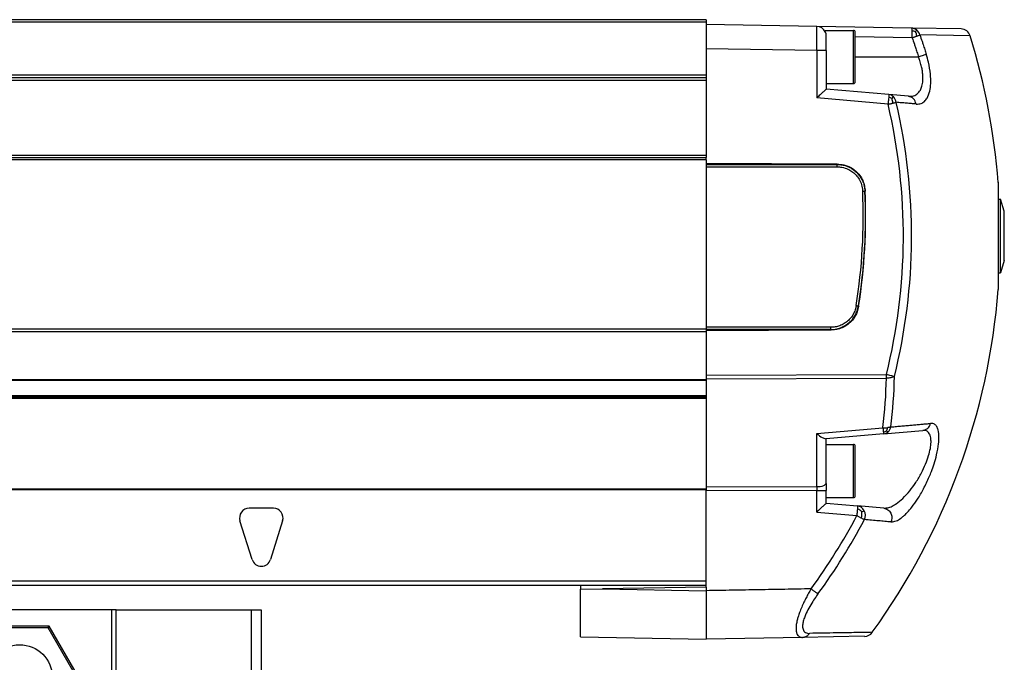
# Model space of a CAD drawing. Header units: millimetres. Extents: x -235 to 9017, y -109 to 485.
# Tile 32 of 35: x 8803 to 8905, y 189 to 255. Entities that reach past the tile are written whole.
import ezdxf

# ---------------------------------------------------------------- set-up
doc = ezdxf.new("R2010")
doc.units = ezdxf.units.MM

# ---------------------------------------------------------------- blocks, each defined once
blk = doc.blocks.new('CABEZA_1_1__1', base_point=(8738.43, 168.65))
at = {"color": 7, "linetype": 'Continuous'}
for p, q in [((8812.93, 194.1), (8793.93, 194.1)), ((8813.43, 194.1), (8812.93, 194.1)), ((8812.93, 194.1), (8812.93, 178.45)), ((8813.43, 194.1), (8827.43, 194.1)), ((8813.43, 178.45), (8813.43, 194.1)), ((8827.43, 194.1), (8828.43, 194.1)), ((8827.43, 183.25), (8827.43, 194.1)), ((8828.43, 194.1), (8828.43, 183.25)), ((8806.49, 192.4), (8800.37, 192.4)), ((8806.4, 192.25), (8806.49, 192.4)), ((8809.55, 187.1), (8806.49, 192.4)), ((8806.4, 192.25), (8800.45, 192.25)), ((8809.37, 187.1), (8806.4, 192.25))]:
    blk.add_line(p, q, dxfattribs=at)
blk.add_circle((8803.43, 187.1), 3.4, dxfattribs=at)
blk = doc.blocks.new('MOD-K-M-Li__7', base_point=(7462.93, 191.08))
at = {"color": 7, "linetype": 'Continuous'}
for p, q in [((8874.43, 255.1), (7464.93, 255.1)), ((8874.43, 254.85), (7464.93, 254.85)), ((8874.43, 255.1), (8874.43, 254.85)), ((8874.43, 254.85), (8874.43, 254.6)), ((8874.43, 254.6), (8874.43, 252.1)), ((8885.85, 254.4), (8874.43, 254.6)), ((8895.64, 254.23), (8885.85, 254.4)), ((8886.73, 253.84), (8886.73, 254)), ((8886.73, 254), (8889.63, 254)), ((8889.63, 251.25), (8889.63, 254)), ((8889.83, 248.7), (8889.83, 253.8)), ((8900.76, 254.14), (8895.64, 254.23)), ((8901.7, 253.44), (8896.51, 253.53)), ((8886.83, 251.9), (8886.83, 253.4)), ((8895.71, 253.23), (8889.83, 253.33)), ((8874.43, 252.1), (8874.43, 249.4)), ((8885.84, 251.9), (8874.43, 252.1)), ((8885.84, 251.9), (8885.84, 247.01)), ((8886.83, 251.9), (8885.84, 251.9)), ((8886.83, 251.9), (8886.83, 248.5)), ((8889.63, 248.5), (8889.63, 251.25)), ((8889.83, 251.25), (8896.37, 251.25)), ((8799.92, 249.4), (8874.43, 249.4)), ((8874.43, 249.4), (8874.43, 249.1)), ((8874.43, 248.8), (8799.92, 248.8)), ((8874.43, 249.1), (8799.93, 249.1)), ((8874.43, 249.1), (8874.43, 248.8)), ((8874.43, 248.8), (8874.43, 241.1)), ((8886.83, 248.5), (8889.63, 248.5)), ((8886.83, 248.5), (8886.83, 247.92)), ((8893.29, 247.36), (8886.83, 247.92)), ((8895.33, 247.18), (8893.29, 247.36)), ((8893.22, 246.36), (8885.84, 247.01)), ((8893.63, 246.94), (8893.79, 247.11)), ((7464.93, 241.1), (8874.43, 241.1)), ((7464.93, 240.85), (8874.43, 240.85)), ((8874.43, 240.6), (7464.93, 240.6)), ((8874.43, 241.1), (8874.43, 240.85)), ((8874.43, 240.6), (8874.43, 240.85)), ((8874.43, 240.6), (8874.43, 240.24)), ((8874.43, 240.24), (8874.43, 240.13)), ((8887.97, 240.17), (8874.43, 240.24)), ((8874.43, 240.13), (8887.93, 240.14)), ((8874.43, 240.13), (8874.43, 239.89)), ((8874.43, 239.89), (8887.93, 239.9)), ((8874.43, 239.89), (8874.43, 223.32)), ((8904.61, 238.29), (8904.61, 236.55)), ((8904.61, 236.55), (8904.61, 232.75)), ((8904.61, 236.55), (8904.83, 236.55)), ((8904.83, 232.75), (8904.83, 236.55)), ((8905.23, 235.3), (8904.83, 236.55)), ((8905.23, 230.2), (8905.23, 235.3)), ((8904.61, 232.75), (8904.61, 228.95)), ((8904.83, 228.95), (8904.83, 232.75)), ((8905.23, 230.2), (8904.83, 228.95)), ((8904.61, 228.95), (8904.61, 227.22)), ((8904.61, 228.95), (8904.83, 228.95)), ((8874.43, 223.1), (7464.93, 223.1)), ((8887.3, 223.31), (8874.43, 223.32)), ((8874.43, 223.32), (8874.43, 223.1)), ((8874.43, 223.1), (8874.43, 223.08)), ((8874.43, 223.08), (8874.43, 222.97)), ((8887.3, 223.07), (8874.43, 223.08)), ((8874.43, 222.97), (8887.33, 223.03)), ((8874.43, 222.97), (8874.43, 222.85)), ((8874.43, 222.85), (7464.93, 222.85)), ((8874.43, 222.85), (8874.43, 218.35)), ((7464.93, 217.9), (8874.43, 217.9)), ((8874.43, 218.35), (8893.04, 218.41)), ((8874.43, 218.35), (8874.43, 217.99)), ((8874.43, 217.99), (8893.04, 218.05)), ((8874.43, 217.99), (8874.43, 217.9)), ((8874.43, 217.9), (8874.43, 217.81)), ((8874.43, 217.81), (7464.93, 217.81)), ((8874.43, 217.81), (8874.43, 216.26)), ((7464.93, 216.26), (8874.43, 216.26)), ((8874.43, 216.1), (7464.93, 216.1)), ((7464.93, 215.98), (8874.43, 215.98)), ((8874.43, 216.26), (8874.43, 216.1)), ((8874.43, 216.1), (8874.43, 215.98)), ((8874.43, 215.98), (8874.43, 206.77)), ((8885.84, 212.33), (8892.69, 212.93)), ((8885.84, 206.81), (8885.84, 212.33)), ((8886.83, 211.78), (8886.77, 211.77)), ((8892.76, 212.29), (8886.83, 211.78)), ((8886.83, 211.2), (8886.83, 211.78)), ((8892.76, 212.29), (8896.81, 212.65)), ((8886.83, 207.17), (8886.83, 211.2)), ((8886.83, 211.2), (8889.63, 211.2)), ((8889.63, 208.45), (8889.63, 211.2)), ((8889.83, 208.45), (8889.83, 211)), ((8889.63, 205.7), (8889.63, 208.45)), ((8889.83, 205.9), (8889.83, 208.45)), ((8885.84, 206.81), (8874.43, 206.77)), ((8874.43, 206.77), (8874.43, 206.61)), ((8886.83, 207.17), (8886.83, 206.44)), ((7464.93, 206.6), (8874.43, 206.61)), ((8874.43, 206.51), (7464.93, 206.51)), ((8874.43, 206.61), (8874.43, 206.51)), ((8874.43, 206.41), (8874.43, 206.51)), ((8885.84, 206.44), (8874.43, 206.41)), ((8874.43, 197.1), (8874.43, 206.41)), ((8885.84, 204.21), (8885.84, 206.44)), ((8885.84, 206.44), (8886.83, 206.44)), ((8886.83, 205.7), (8886.83, 206.44)), ((8886.83, 205.7), (8889.63, 205.7)), ((8886.83, 205.12), (8886.83, 205.7)), ((8829.68, 204.6), (8827.18, 204.6)), ((8886.83, 205.12), (8890.06, 204.84)), ((8892.77, 204.6), (8890.06, 204.84)), ((8885.84, 204.21), (8889.99, 203.85)), ((8890.5, 204.22), (8890.76, 204.35)), ((8827.47, 199.3), (8826.22, 203.3)), ((8830.63, 203.3), (8829.38, 199.3)), ((7462.93, 197.1), (8874.43, 197.1)), ((8874.43, 196.6), (7462.93, 196.6)), ((8861.43, 196.6), (8861.43, 196.23)), ((8874.43, 196.45), (8863.7, 196.27)), ((8874.43, 196.6), (8874.43, 197.1)), ((8874.43, 196.45), (8874.43, 196.6)), ((8874.43, 196.45), (8874.43, 196.08)), ((8861.43, 196.23), (8863.7, 196.27)), ((8861.43, 191.31), (8861.43, 196.23)), ((8863.7, 196.27), (8874.43, 196.08)), ((8890.79, 191.37), (8884.38, 191.25)), ((8861.43, 191.31), (8874.43, 191.08)), ((8884.38, 191.25), (8874.43, 191.08))]:
    blk.add_line(p, q, dxfattribs=at)
for centre, radius, start, end in [((8885.83, 253.4), 1, 25.8417, 88.8308), ((8885.83, 253.4), 1, 360, 25.8419), ((8889.63, 253.8), 0.2, 0, 90), ((8895.62, 253.35), 0.877, 50.5592, 88.7082), ((8887.58, 253.43), 8.13, 358.5836, 3.5642), ((8895.6, 252.61), 1.33, 69.2692, 85.543), ((8894.69, 253.22), 1.51, 7.1629, 24.8594), ((8895.54, 253.26), 0.998, 15.4453, 50.4509), ((8900.75, 253.14), 1, 17.1857, 89), ((8834.83, 232.75), 70, 4.5346, 17.1857), ((8889.63, 248.7), 0.2, 270, 0), ((8893.21, 246.58), 0.786, 42.8545, 84.3535), ((8835.44, 232.75), 59.36, 346.0229, 13.2552), ((8893.04, 245.87), 1.22, 61.3483, 78.8516), ((8891.96, 246.44), 1.74, 1.1997, 16.668), ((8835.43, 232.75), 60.22, 346.0229, 13.2551), ((8831.89, 234.76), 58.76, 350.9841, 2.5377), ((8831.89, 234.75), 59, 350.9896, 2.5474), ((8831.53, 234.75), 59.37, 351.0223, 2.5489), ((8834.83, 232.75), 70, 324.1738, 355.4654), ((8887.29, 225.98), 2.91, 270.1573, 350.7237), ((8842.93, 218.97), 50.12, 353.0816, 358.9569), ((8843.03, 219.13), 50.85, 353.0817, 358.9569), ((8892.94, 215.3), 2.39, 263.9527, 275.2045), ((8891.9, 213.08), 1.27, 337.0721, 352.8794), ((8892.52, 213.23), 1.01, 314.3888, 347.0305), ((8892.52, 213.59), 1.14, 281.0231, 298.7993), ((8892.68, 213.08), 0.788, 275.4931, 314.1063), ((8889.63, 211), 0.2, 0, 90), ((8889.63, 205.9), 0.2, 270, 0), ((8827.18, 203.6), 1, 90, 197.354), ((8829.68, 203.6), 1, 342.646, 90), ((8835.37, 232.75), 61.8, 323.8261, 332.12), ((8889.56, 203.4), 1.25, 41.1917, 66.69), ((8888.83, 204.02), 1.68, 345.3866, 7.0383), ((8889.79, 203.87), 1.08, 335.8962, 26.3818), ((8835.37, 232.75), 62.69, 323.8236, 332.1132), ((8828.43, 199.6), 1, 197.354, 342.646), ((8890.77, 192.36), 1, 270.9998, 324.1741)]:
    blk.add_arc(centre, radius, start, end, dxfattribs=at)
for points, knots in [([(8885.84, 251.9), (8885.85, 252.06), (8885.85, 252.38), (8885.85, 252.84), (8885.85, 253.27), (8885.85, 253.63), (8885.85, 253.9), (8885.85, 254.08), (8885.85, 254.21), (8885.85, 254.3), (8885.85, 254.37), (8885.85, 254.4)], [0, 0, 0, 0, 0.487156, 0.955136, 1.388543, 1.768084, 2.030247, 2.205257, 2.309298, 2.398711, 2.499606, 2.499606, 2.499606, 2.499606]), ([(8895.64, 254.23), (8895.65, 254.22), (8895.68, 254.18), (8895.68, 254.07), (8895.69, 253.99), (8895.7, 253.94)], [0, 0, 0, 0, 0.0409859, 0.1423251, 0.3023472, 0.3023472, 0.3023472, 0.3023472]), ([(8896.06, 253.85), (8896.08, 253.87), (8896.1, 253.91), (8896.13, 253.96), (8896.16, 254), (8896.17, 254.02), (8896.18, 254.03)], [0, 0, 0, 0, 0.0696916, 0.1294917, 0.1800775, 0.2096115, 0.2096115, 0.2096115, 0.2096115]), ([(8896.19, 253.41), (8896.23, 253.42), (8896.29, 253.44), (8896.38, 253.48), (8896.45, 253.5), (8896.49, 253.52), (8896.51, 253.53)], [0, 0, 0, 0, 0.1201076, 0.2006116, 0.2864485, 0.3341075, 0.3341075, 0.3341075, 0.3341075]), ([(8896.51, 253.53), (8896.58, 253.31), (8896.7, 252.97), (8896.86, 252.47), (8897.01, 252.02), (8897.12, 251.69), (8897.17, 251.52)], [0, 0, 0, 0, 0.694674, 1.058253, 1.58676, 2.115295, 2.115295, 2.115295, 2.115295]), ([(8895.71, 253.23), (8895.75, 253.25), (8895.84, 253.28), (8895.95, 253.32), (8896.07, 253.36), (8896.15, 253.39), (8896.19, 253.41)], [0, 0, 0, 0, 0.1381456, 0.2653089, 0.3731529, 0.5135142, 0.5135142, 0.5135142, 0.5135142]), ([(8895.71, 253.23), (8895.79, 253.01), (8895.9, 252.69), (8896.06, 252.19), (8896.21, 251.75), (8896.31, 251.42), (8896.37, 251.25)], [0, 0, 0, 0, 0.68444, 1.043135, 1.564092, 2.085077, 2.085077, 2.085077, 2.085077]), ([(8896.12, 246.38), (8896.3, 246.38), (8896.61, 246.39), (8897, 246.65), (8897.33, 247.08), (8897.55, 247.72), (8897.65, 248.56), (8897.61, 249.57), (8897.44, 250.58), (8897.25, 251.25), (8897.17, 251.52)], [0, 0, 0, 0, 0.525651, 0.923978, 1.353185, 2.130013, 2.904523, 3.887419, 5.142232, 5.978659, 5.978659, 5.978659, 5.978659]), ([(8897.17, 251.52), (8897.06, 251.48), (8896.8, 251.39), (8896.53, 251.3), (8896.37, 251.25)], [0, 0, 0, 0, 0.3339348, 0.8470538, 0.8470538, 0.8470538, 0.8470538]), ([(8895.33, 247.18), (8895.47, 247.18), (8895.77, 247.17), (8896.24, 247.38), (8896.56, 247.78), (8896.74, 248.27), (8896.83, 248.83), (8896.82, 249.4), (8896.75, 249.91), (8896.65, 250.38), (8896.52, 250.83), (8896.41, 251.12), (8896.37, 251.25)], [0, 0, 0, 0, 0.408045, 0.915299, 1.460741, 1.892623, 2.479154, 3.145979, 3.583986, 4.039441, 4.574411, 4.981286, 4.981286, 4.981286, 4.981286]), ([(8886.83, 247.92), (8886.82, 247.92), (8886.8, 247.9), (8886.76, 247.86), (8886.69, 247.79), (8886.59, 247.7), (8886.47, 247.59), (8886.34, 247.46), (8886.18, 247.32), (8886.02, 247.17), (8885.9, 247.06), (8885.84, 247.01)], [0, 0, 0, 0, 0.023375, 0.086845, 0.186749, 0.31938, 0.481028, 0.667981, 0.876528, 1.102955, 1.343551, 1.343551, 1.343551, 1.343551]), ([(8893.29, 247.36), (8893.29, 247.32), (8893.29, 247.22), (8893.28, 247.12), (8893.28, 247.07)], [0, 0, 0, 0, 0.1258954, 0.2926505, 0.2926505, 0.2926505, 0.2926505]), ([(8893.28, 247.07), (8893.27, 246.96), (8893.25, 246.72), (8893.23, 246.49), (8893.22, 246.36)], [0, 0, 0, 0, 0.3239303, 0.7061475, 0.7061475, 0.7061475, 0.7061475]), ([(8893.22, 246.36), (8893.27, 246.37), (8893.35, 246.39), (8893.47, 246.42), (8893.59, 246.45), (8893.66, 246.47), (8893.7, 246.48)], [0, 0, 0, 0, 0.1435243, 0.255415, 0.3773297, 0.4926731, 0.4926731, 0.4926731, 0.4926731]), ([(8893.7, 246.48), (8893.73, 246.48), (8893.8, 246.5), (8893.89, 246.52), (8893.98, 246.54), (8894.03, 246.56), (8894.05, 246.56)], [0, 0, 0, 0, 0.0950581, 0.2032868, 0.296908, 0.3590592, 0.3590592, 0.3590592, 0.3590592]), ([(8894.05, 246.56), (8894.03, 246.66), (8893.98, 246.87), (8893.85, 247.03), (8893.79, 247.11)], [0, 0, 0, 0, 0.3151498, 0.6170462, 0.6170462, 0.6170462, 0.6170462]), ([(8896.12, 246.38), (8895.95, 246.39), (8895.62, 246.42), (8895.11, 246.47), (8894.58, 246.51), (8894.23, 246.54), (8894.05, 246.56)], [0, 0, 0, 0, 0.497941, 1.010768, 1.536754, 2.077481, 2.077481, 2.077481, 2.077481]), ([(8896.12, 246.38), (8896.05, 246.59), (8895.93, 246.99), (8895.52, 247.12), (8895.33, 247.18)], [0, 0, 0, 0, 0.615598, 1.189303, 1.189303, 1.189303, 1.189303]), ([(8887.97, 240.17), (8887.96, 240.17), (8887.95, 240.16), (8887.94, 240.15), (8887.93, 240.14)], [0, 0, 0, 0, 0.02432954, 0.04866395, 0.04866395, 0.04866395, 0.04866395]), ([(8887.93, 240.14), (8887.93, 240.13), (8887.93, 240.11), (8887.93, 240.08), (8887.93, 240.03), (8887.93, 239.98), (8887.93, 239.92), (8887.93, 239.9)], [0, 0, 0, 0, 0.0295094, 0.0645248, 0.0892929, 0.1611429, 0.2414837, 0.2414837, 0.2414837, 0.2414837]), ([(8887.93, 240.14), (8888.07, 240.13), (8888.31, 240.12), (8888.63, 240.06), (8888.86, 239.99), (8889.06, 239.92), (8889.3, 239.81), (8889.62, 239.62), (8889.95, 239.35), (8890.23, 239.03), (8890.44, 238.72), (8890.55, 238.49), (8890.64, 238.3), (8890.71, 238.08), (8890.79, 237.76), (8890.82, 237.51), (8890.83, 237.37)], [0, 0, 0, 0, 0.400431, 0.731417, 0.975007, 1.108754, 1.390794, 1.763831, 2.213429, 2.663025, 3.036049, 3.318073, 3.432093, 3.672359, 4.010695, 4.423918, 4.423918, 4.423918, 4.423918]), ([(8887.93, 239.9), (8888.05, 239.89), (8888.39, 239.88), (8888.89, 239.75), (8889.39, 239.5), (8889.77, 239.2), (8890.11, 238.82), (8890.39, 238.34), (8890.55, 237.82), (8890.58, 237.48), (8890.59, 237.36)], [0, 0, 0, 0, 0.3596, 1.018052, 1.523729, 2.030401, 2.446729, 3.042621, 3.687656, 4.062344, 4.062344, 4.062344, 4.062344]), ([(8887.97, 240.17), (8888.19, 240.16), (8888.56, 240.13), (8889.09, 239.96), (8889.55, 239.73), (8890.01, 239.36), (8890.37, 238.92), (8890.63, 238.44), (8890.79, 237.94), (8890.83, 237.58), (8890.85, 237.39)], [0, 0, 0, 0, 0.672023, 1.105486, 1.659146, 2.211074, 2.881879, 3.316501, 3.869636, 4.422382, 4.422382, 4.422382, 4.422382]), ([(8890.59, 237.36), (8890.6, 237.36), (8890.63, 237.36), (8890.67, 237.36), (8890.7, 237.37), (8890.74, 237.37), (8890.77, 237.37), (8890.8, 237.37), (8890.82, 237.37), (8890.83, 237.37), (8890.83, 237.37)], [0, 0, 0, 0, 0.0386788, 0.0778743, 0.1159857, 0.1513184, 0.1823126, 0.2077852, 0.2294862, 0.2399527, 0.2399527, 0.2399527, 0.2399527]), ([(8889.92, 225.55), (8889.89, 225.4), (8889.82, 225.09), (8889.63, 224.66), (8889.37, 224.26), (8889.05, 223.94), (8888.67, 223.67), (8888.24, 223.46), (8887.76, 223.33), (8887.45, 223.32), (8887.3, 223.31)], [0, 0, 0, 0, 0.467562, 0.943405, 1.410272, 1.878049, 2.286646, 2.812593, 3.296052, 3.756497, 3.756497, 3.756497, 3.756497]), ([(8890.18, 225.49), (8890.13, 225.29), (8890.06, 224.95), (8889.86, 224.51), (8889.6, 224.11), (8889.27, 223.76), (8888.83, 223.43), (8888.34, 223.19), (8887.82, 223.05), (8887.47, 223.04), (8887.33, 223.03)], [0, 0, 0, 0, 0.617921, 1.023621, 1.438082, 2.047057, 2.470569, 3.070478, 3.656868, 4.094006, 4.094006, 4.094006, 4.094006]), ([(8889.92, 225.55), (8889.93, 225.55), (8889.96, 225.54), (8890, 225.54), (8890.04, 225.53), (8890.07, 225.52), (8890.1, 225.52), (8890.13, 225.52), (8890.15, 225.51), (8890.16, 225.51), (8890.16, 225.51)], [0, 0, 0, 0, 0.0388694, 0.0782525, 0.1165413, 0.1520344, 0.183166, 0.2087492, 0.2305479, 0.2410638, 0.2410638, 0.2410638, 0.2410638]), ([(8887.3, 223.07), (8887.3, 223.08), (8887.3, 223.11), (8887.3, 223.16), (8887.3, 223.23), (8887.3, 223.28), (8887.3, 223.31)], [0, 0, 0, 0, 0.0336644, 0.0892924, 0.1611424, 0.2414833, 0.2414833, 0.2414833, 0.2414833]), ([(8887.3, 223.07), (8887.3, 223.06), (8887.31, 223.05), (8887.32, 223.04), (8887.33, 223.03)], [0, 0, 0, 0, 0.0254752, 0.05094762, 0.05094762, 0.05094762, 0.05094762]), ([(8893.04, 218.05), (8893.04, 218.11), (8893.05, 218.23), (8893.04, 218.35), (8893.04, 218.41)], [0, 0, 0, 0, 0.1780358, 0.3623916, 0.3623916, 0.3623916, 0.3623916]), ([(8893.87, 218.21), (8893.75, 218.24), (8893.48, 218.31), (8893.2, 218.38), (8893.04, 218.41)], [0, 0, 0, 0, 0.3590807, 0.8517586, 0.8517586, 0.8517586, 0.8517586]), ([(8893.87, 218.21), (8893.75, 218.16), (8893.49, 218.06), (8893.2, 218.06), (8893.04, 218.05)], [0, 0, 0, 0, 0.3732078, 0.8460562, 0.8460562, 0.8460562, 0.8460562]), ([(8892.69, 212.93), (8892.7, 212.84), (8892.71, 212.69), (8892.73, 212.53), (8892.73, 212.47)], [0, 0, 0, 0, 0.2591969, 0.4628928, 0.4628928, 0.4628928, 0.4628928]), ([(8893.51, 213.01), (8893.49, 213), (8893.44, 212.98), (8893.35, 212.95), (8893.26, 212.94), (8893.19, 212.93), (8893.16, 212.92)], [0, 0, 0, 0, 0.0683951, 0.1642673, 0.2600733, 0.3638458, 0.3638458, 0.3638458, 0.3638458]), ([(8893.51, 213.01), (8893.7, 213.02), (8894.08, 213.06), (8894.65, 213.11), (8895.19, 213.16), (8895.72, 213.2), (8896.22, 213.25), (8896.71, 213.29), (8897.17, 213.33), (8897.48, 213.36), (8897.62, 213.37)], [0, 0, 0, 0, 0.584553, 1.150149, 1.69671, 2.222701, 2.728726, 3.21644, 3.684015, 4.131664, 4.131664, 4.131664, 4.131664]), ([(8893.52, 203.19), (8893.71, 203.21), (8894.07, 203.25), (8894.48, 203.52), (8894.85, 203.82), (8895.25, 204.2), (8895.74, 204.77), (8896.31, 205.59), (8896.92, 206.64), (8897.38, 207.61), (8897.73, 208.48), (8897.99, 209.23), (8898.26, 210.18), (8898.44, 211.11), (8898.5, 211.96), (8898.45, 212.57), (8898.28, 213.04), (8898.02, 213.34), (8897.77, 213.36), (8897.62, 213.37)], [0, 0, 0, 0, 0.544691, 1.083116, 1.454, 1.968473, 2.714869, 3.712948, 4.97187, 6.359728, 6.933923, 7.763518, 8.758298, 9.905474, 10.564323, 11.33511, 11.717857, 12.038844, 12.448072, 12.448072, 12.448072, 12.448072]), ([(8896.81, 212.65), (8897, 212.7), (8897.39, 212.81), (8897.54, 213.18), (8897.62, 213.37)], [0, 0, 0, 0, 0.557288, 1.137047, 1.137047, 1.137047, 1.137047]), ([(8885.84, 212.33), (8886.02, 212.17), (8886.3, 211.93), (8886.64, 211.81), (8886.77, 211.77)], [0, 0, 0, 0, 0.698426, 1.085457, 1.085457, 1.085457, 1.085457]), ([(8892.73, 212.47), (8892.74, 212.43), (8892.74, 212.38), (8892.75, 212.32), (8892.76, 212.29)], [0, 0, 0, 0, 0.1005848, 0.1748506, 0.1748506, 0.1748506, 0.1748506]), ([(8892.77, 204.6), (8892.95, 204.62), (8893.29, 204.64), (8893.71, 204.84), (8894.2, 205.15), (8894.79, 205.64), (8895.47, 206.39), (8896.12, 207.28), (8896.66, 208.21), (8897.1, 209.14), (8897.41, 209.99), (8897.59, 210.74), (8897.67, 211.36), (8897.65, 211.82), (8897.58, 212.13), (8897.47, 212.35), (8897.35, 212.5), (8897.18, 212.61), (8897, 212.66), (8896.88, 212.65), (8896.81, 212.65)], [0, 0, 0, 0, 0.524792, 1.022651, 1.366393, 2.258127, 3.322458, 4.411835, 5.553449, 6.547971, 7.478407, 8.250407, 8.878469, 9.330128, 9.6372, 9.829891, 10.046099, 10.210399, 10.411181, 10.594443, 10.594443, 10.594443, 10.594443]), ([(8893.07, 212.59), (8893.08, 212.58), (8893.11, 212.56), (8893.15, 212.54), (8893.19, 212.52), (8893.22, 212.52), (8893.23, 212.51)], [0, 0, 0, 0, 0.049416, 0.1009442, 0.1435019, 0.182331, 0.182331, 0.182331, 0.182331]), ([(8886.83, 207.17), (8886.74, 207.07), (8886.48, 206.8), (8886.09, 206.8), (8885.84, 206.81)], [0, 0, 0, 0, 0.383163, 1.087225, 1.087225, 1.087225, 1.087225]), ([(8885.84, 206.81), (8885.84, 206.78), (8885.85, 206.72), (8885.85, 206.63), (8885.85, 206.54), (8885.84, 206.48), (8885.84, 206.44)], [0, 0, 0, 0, 0.0805841, 0.1781555, 0.2622433, 0.3623917, 0.3623917, 0.3623917, 0.3623917]), ([(8886.83, 205.12), (8886.82, 205.12), (8886.8, 205.1), (8886.76, 205.06), (8886.69, 204.99), (8886.59, 204.9), (8886.47, 204.79), (8886.34, 204.66), (8886.18, 204.52), (8886.02, 204.37), (8885.9, 204.26), (8885.84, 204.21)], [0, 0, 0, 0, 0.023375, 0.086845, 0.186749, 0.31938, 0.481028, 0.667981, 0.876528, 1.102955, 1.343551, 1.343551, 1.343551, 1.343551]), ([(8890.06, 204.84), (8890.06, 204.8), (8890.06, 204.7), (8890.05, 204.6), (8890.05, 204.55)], [0, 0, 0, 0, 0.1258955, 0.2926508, 0.2926508, 0.2926508, 0.2926508]), ([(8890.76, 204.35), (8890.67, 204.48), (8890.5, 204.73), (8890.21, 204.81), (8890.06, 204.84)], [0, 0, 0, 0, 0.4484575, 0.87854, 0.87854, 0.87854, 0.87854]), ([(8892.77, 204.6), (8892.92, 204.57), (8893.22, 204.49), (8893.53, 204.12), (8893.66, 203.65), (8893.57, 203.34), (8893.52, 203.19)], [0, 0, 0, 0, 0.445591, 0.903985, 1.376645, 1.853072, 1.853072, 1.853072, 1.853072]), ([(8890.05, 204.55), (8890.04, 204.44), (8890.02, 204.21), (8890, 203.97), (8889.99, 203.85)], [0, 0, 0, 0, 0.3239303, 0.7061475, 0.7061475, 0.7061475, 0.7061475]), ([(8889.99, 203.85), (8890.03, 203.82), (8890.11, 203.78), (8890.23, 203.72), (8890.34, 203.65), (8890.42, 203.61), (8890.45, 203.6)], [0, 0, 0, 0, 0.1292845, 0.2680805, 0.4014458, 0.5245739, 0.5245739, 0.5245739, 0.5245739]), ([(8890.45, 203.6), (8890.49, 203.58), (8890.55, 203.54), (8890.64, 203.5), (8890.71, 203.46), (8890.76, 203.44), (8890.78, 203.43)], [0, 0, 0, 0, 0.1137871, 0.2135241, 0.2958734, 0.362437, 0.362437, 0.362437, 0.362437]), ([(8893.52, 203.19), (8893.31, 203.2), (8892.88, 203.24), (8892.21, 203.3), (8891.51, 203.36), (8891.02, 203.41), (8890.78, 203.43)], [0, 0, 0, 0, 0.634078, 1.301699, 2.013929, 2.757649, 2.757649, 2.757649, 2.757649]), ([(8885.25, 196.27), (8884.35, 196.25), (8882.55, 196.22), (8879.84, 196.17), (8877.13, 196.13), (8875.33, 196.09), (8874.43, 196.08)], [0, 0, 0, 0, 2.70689, 5.41378, 8.120673, 10.827566, 10.827566, 10.827566, 10.827566]), ([(8874.43, 196.08), (8874.43, 195.77), (8874.43, 195.15), (8874.43, 194.24), (8874.43, 193.37), (8874.43, 192.59), (8874.43, 191.96), (8874.43, 191.53), (8874.43, 191.25), (8874.43, 191.14), (8874.43, 191.08)], [0, 0, 0, 0, 0.936592, 1.839998, 2.744308, 3.534536, 4.177867, 4.647554, 4.823053, 4.998779, 4.998779, 4.998779, 4.998779]), ([(8885.25, 196.27), (8885.16, 196.12), (8884.99, 195.81), (8884.75, 195.35), (8884.51, 194.88), (8884.29, 194.38), (8884.08, 193.87), (8883.93, 193.42), (8883.83, 193.07), (8883.75, 192.73), (8883.7, 192.38), (8883.7, 192.04), (8883.73, 191.82), (8883.78, 191.63), (8883.86, 191.47), (8884.01, 191.34), (8884.15, 191.28), (8884.28, 191.25), (8884.35, 191.25), (8884.38, 191.25)], [0, 0, 0, 0, 0.530715, 1.058414, 1.547811, 2.113239, 2.714054, 3.188935, 3.544533, 3.786396, 4.255938, 4.587804, 4.806132, 4.928535, 5.161995, 5.333747, 5.502122, 5.637521, 5.719645, 5.719645, 5.719645, 5.719645]), ([(8885.97, 195.74), (8885.88, 195.62), (8885.66, 195.31), (8885.31, 194.77), (8884.93, 194.12), (8884.63, 193.49), (8884.45, 192.94), (8884.37, 192.51), (8884.39, 192.15), (8884.51, 191.89), (8884.67, 191.74), (8884.88, 191.67), (8885.02, 191.67), (8885.09, 191.67)], [0, 0, 0, 0, 0.460005, 1.130967, 1.935284, 2.725799, 3.221781, 3.644215, 4.061566, 4.275709, 4.472786, 4.711655, 4.904673, 4.904673, 4.904673, 4.904673]), ([(8885.97, 195.74), (8885.95, 195.76), (8885.91, 195.79), (8885.84, 195.83), (8885.76, 195.89), (8885.67, 195.96), (8885.57, 196.03), (8885.47, 196.11), (8885.36, 196.19), (8885.29, 196.24), (8885.25, 196.27)], [0, 0, 0, 0, 0.0657581, 0.1490644, 0.2487563, 0.362528, 0.4871662, 0.6187823, 0.7532435, 0.8865735, 0.8865735, 0.8865735, 0.8865735]), ([(8884.38, 191.25), (8884.41, 191.26), (8884.48, 191.26), (8884.58, 191.28), (8884.68, 191.32), (8884.78, 191.36), (8884.87, 191.42), (8884.95, 191.5), (8885.02, 191.58), (8885.07, 191.64), (8885.09, 191.67)], [0, 0, 0, 0, 0.1001977, 0.2027754, 0.3075468, 0.414209, 0.5223271, 0.6313156, 0.7404586, 0.8489524, 0.8489524, 0.8489524, 0.8489524]), ([(8891.58, 191.78), (8891.31, 191.77), (8890.76, 191.77), (8889.53, 191.74), (8887.64, 191.71), (8886.02, 191.68), (8885.09, 191.67)], [0, 0, 0, 0, 0.827116, 1.654233, 3.691, 6.498403, 6.498403, 6.498403, 6.498403])]:
    blk.add_open_spline(points, degree=3, knots=knots, dxfattribs=at)
for points in [[(8890.85, 237.39), (8890.84, 237.39), (8890.84, 237.38), (8890.83, 237.38), (8890.83, 237.37)], [(8890.16, 225.51), (8890.16, 225.51), (8890.17, 225.5), (8890.18, 225.49), (8890.18, 225.49)]]:
    blk.add_open_spline(points, degree=3, dxfattribs=at)
blk = doc.blocks.new('Li-M-7840__8', base_point=(763.62, 168.65))
for name, p in [('MOD-K-M-Li__7', (7462.93, 191.08)), ('CABEZA_1_1__1', (8738.43, 168.65))]:
    blk.add_blockref(name, p)
blk = doc.blocks.new('A2', base_point=(-179, 212))
blk.add_blockref('Li-M-7840__8', (763.62, 168.65))

msp = doc.modelspace()

# ---------------------------------------------------------------- block references
msp.add_blockref('A2', (-179, 212))

doc.saveas('drawing.dxf')
